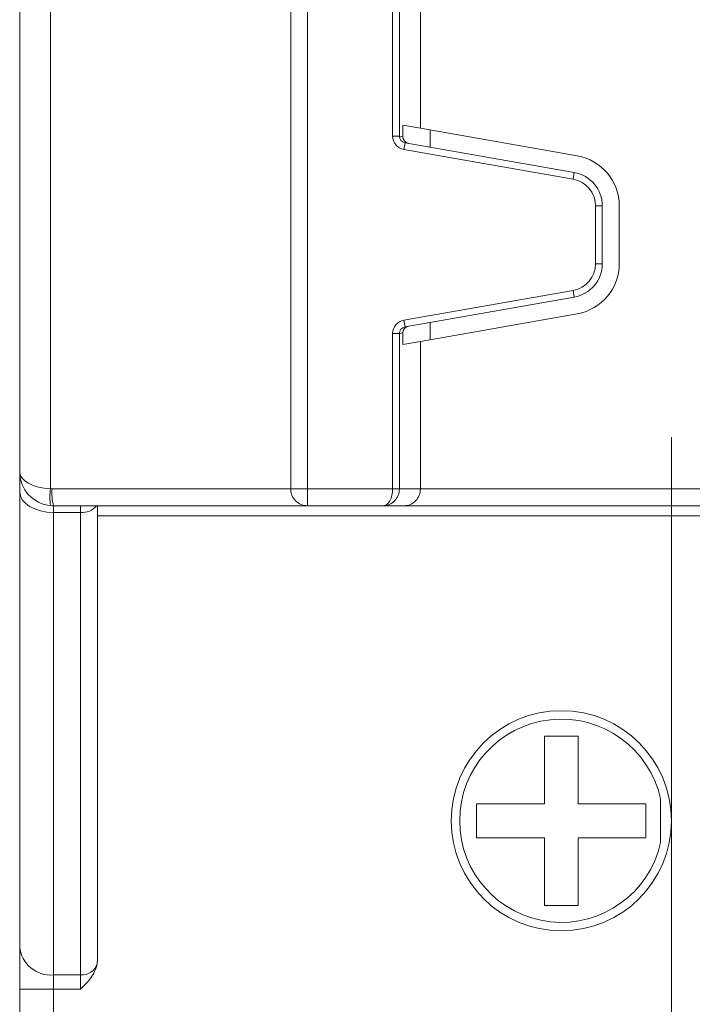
# Model space of a CAD drawing. Header units: millimetres. Extents: x -420 to 420, y -297 to 297.
# Tile 5 of 197: x -274 to -254, y -141 to -112. Entities that reach past the tile are written whole.
import ezdxf

# ---------------------------------------------------------------- set-up
doc = ezdxf.new("R2010")
doc.units = ezdxf.units.MM
doc.header["$MEASUREMENT"] = 0
doc.layers.add('layer 1', color=7, linetype='Continuous')

msp = doc.modelspace()

# ---------------------------------------------------------------- linework, layer by layer
at = {"layer": 'layer 1', "color": 7, "lineweight": 9}
for points, knots in [([(-241.6777, 1.8817), (-241.6777, 5.7656), (-244.8262, 8.9143), (-248.7102, 8.9143), (-248.7102, 8.9143), (-252.5942, 8.9143), (-255.7429, 5.7657), (-255.7429, 1.8817), (-255.7429, 1.8817), (-255.7429, -2.0023), (-252.5942, -5.1508), (-248.7102, -5.1508), (-248.7102, -5.1508), (-244.8262, -5.1511), (-241.6777, -2.0024), (-241.6777, 1.8816), (-241.6777, 118.4016), (-241.6777, -231.1523), (-241.6777, 1.8817)], [0, 0, 0, 0, 0.2, 0.2, 0.2, 0.2, 0.4, 0.4, 0.4, 0.4, 0.6, 0.6, 0.6, 0.6, 1, 1, 1, 1.0001, 1.0001, 1.0001, 1.0001]), ([(-254.9994, -135.5549), (-254.9994, -133.7518), (-256.4612, -132.2898), (-258.2645, -132.2898), (-258.2645, -132.2898), (-260.0679, -132.2898), (-261.5296, -133.7518), (-261.5296, -135.5549), (-261.5296, -135.5549), (-261.5296, -137.3583), (-260.0679, -138.8201), (-258.2645, -138.8201), (-258.2645, -138.8201), (-256.4614, -138.8201), (-254.9994, -137.3583), (-254.9994, -135.5552), (-254.9994, -81.4622), (-254.9994, -243.7409), (-254.9994, -135.5549)], [0, 0, 0, 0, 0.2, 0.2, 0.2, 0.2, 0.4, 0.4, 0.4, 0.4, 0.6, 0.6, 0.6, 0.6, 1, 1, 1, 1.0003, 1.0003, 1.0003, 1.0003]), ([(-274.3289, -125.7996), (-274.3289, -125.7996), (-274.3097, -125.9185), (-274.3097, -125.9185), (-274.3097, -125.9185), (-274.3097, -125.9185), (-274.2526, -126.0329), (-274.2526, -126.0329), (-274.2526, -126.0329), (-274.2526, -126.0329), (-274.1596, -126.1384), (-274.1596, -126.1384), (-274.1596, -126.1384), (-274.1596, -126.1384), (-274.0348, -126.2306), (-274.0348, -126.2306), (-274.0348, -126.2306), (-274.0348, -126.2306), (-273.8825, -126.3066), (-273.8825, -126.3066), (-273.8825, -126.3066), (-273.8825, -126.3066), (-273.7089, -126.3628), (-273.7089, -126.3628), (-273.7089, -126.3628), (-273.7089, -126.3628), (-273.5204, -126.3975), (-273.5204, -126.3975), (-273.5204, -126.3975), (-273.5204, -126.3975), (-273.3243, -126.4092), (-273.3243, -126.4092)], [0, 0, 0, 0, 0.1111111, 0.1111111, 0.1111111, 0.1111111, 0.2222222, 0.2222222, 0.2222222, 0.2222222, 0.3333333, 0.3333333, 0.3333333, 0.3333333, 0.4444444, 0.4444444, 0.4444444, 0.4444444, 0.5555556, 0.5555556, 0.5555556, 0.5555556, 0.6666667, 0.6666667, 0.6666667, 0.6666667, 0.7777778, 0.7777778, 0.7777778, 0.7777778, 1, 1, 1, 1]), ([(-266.2918, -125.7094), (-266.2918, -125.8428), (-266.2389, -125.9704), (-266.1447, -126.0646), (-266.1447, -126.0646), (-266.0504, -126.1588), (-265.9226, -126.2116), (-265.7894, -126.2116)], [0, 0, 0, 0, 0.3333333, 0.3333333, 0.3333333, 0.3333333, 1, 1, 1, 1]), ([(-263.5536, -126.2116), (-263.4244, -126.2116), (-263.3006, -126.1588), (-263.2095, -126.0646), (-263.2095, -126.0646), (-263.1183, -125.9704), (-263.0668, -125.8428), (-263.0668, -125.7094)], [0, 0, 0, 0, 0.3333333, 0.3333333, 0.3333333, 0.3333333, 1, 1, 1, 1]), ([(-263.5536, -126.2116), (-263.4244, -126.2116), (-263.3006, -126.1588), (-263.2095, -126.0646), (-263.2095, -126.0646), (-263.1183, -125.9704), (-263.0668, -125.8428), (-263.0668, -125.7094)], [0, 0, 0, 0, 0.3333333, 0.3333333, 0.3333333, 0.3333333, 1, 1, 1, 1]), ([(-263.5536, -126.2116), (-263.4244, -126.2116), (-263.3006, -126.1588), (-263.2095, -126.0646), (-263.2095, -126.0646), (-263.1183, -125.9704), (-263.0668, -125.8428), (-263.0668, -125.7094)], [0, 0, 0, 0, 0.3333333, 0.3333333, 0.3333333, 0.3333333, 1, 1, 1, 1]), ([(-263.5536, -126.2116), (-263.4777, -126.2116), (-263.4049, -126.1588), (-263.3514, -126.0646), (-263.3514, -126.0646), (-263.2977, -125.9704), (-263.2675, -125.8428), (-263.2675, -125.7094)], [0, 0, 0, 0, 0.3333333, 0.3333333, 0.3333333, 0.3333333, 1, 1, 1, 1]), ([(-263.5536, -126.2116), (-263.4777, -126.2116), (-263.4049, -126.1588), (-263.3514, -126.0646), (-263.3514, -126.0646), (-263.2977, -125.9704), (-263.2675, -125.8428), (-263.2675, -125.7094)], [0, 0, 0, 0, 0.3333333, 0.3333333, 0.3333333, 0.3333333, 1, 1, 1, 1]), ([(-263.5536, -126.2116), (-263.4777, -126.2116), (-263.4049, -126.1588), (-263.3514, -126.0646), (-263.3514, -126.0646), (-263.2977, -125.9704), (-263.2675, -125.8428), (-263.2675, -125.7094)], [0, 0, 0, 0, 0.3333333, 0.3333333, 0.3333333, 0.3333333, 1, 1, 1, 1]), ([(-263.5536, -126.2119), (-263.4244, -126.2119), (-263.3006, -126.1588), (-263.2095, -126.0646), (-263.2095, -126.0646), (-263.1183, -125.9704), (-263.0668, -125.8428), (-263.0668, -125.7096)], [0, 0, 0, 0, 0.3333333, 0.3333333, 0.3333333, 0.3333333, 1, 1, 1, 1]), ([(-263.5536, -126.2119), (-263.4244, -126.2119), (-263.3006, -126.1588), (-263.2095, -126.0646), (-263.2095, -126.0646), (-263.1183, -125.9704), (-263.0668, -125.8428), (-263.0668, -125.7096)], [0, 0, 0, 0, 0.3333333, 0.3333333, 0.3333333, 0.3333333, 1, 1, 1, 1]), ([(-263.5536, -126.2119), (-263.4244, -126.2119), (-263.3006, -126.1588), (-263.2095, -126.0646), (-263.2095, -126.0646), (-263.1183, -125.9704), (-263.0668, -125.8428), (-263.0668, -125.7096)], [0, 0, 0, 0, 0.3333333, 0.3333333, 0.3333333, 0.3333333, 1, 1, 1, 1]), ([(-263.5536, -126.2119), (-263.4244, -126.2119), (-263.3006, -126.1588), (-263.2095, -126.0646), (-263.2095, -126.0646), (-263.1183, -125.9704), (-263.0668, -125.8428), (-263.0668, -125.7096)], [0, 0, 0, 0, 0.3333333, 0.3333333, 0.3333333, 0.3333333, 1, 1, 1, 1]), ([(-263.5536, -126.2119), (-263.4244, -126.2119), (-263.3006, -126.1588), (-263.2095, -126.0646), (-263.2095, -126.0646), (-263.1183, -125.9705), (-263.0668, -125.8428), (-263.0668, -125.7096)], [0, 0, 0, 0, 0.3333333, 0.3333333, 0.3333333, 0.3333333, 1, 1, 1, 1]), ([(-263.5536, -126.2119), (-263.4244, -126.2119), (-263.3006, -126.1588), (-263.2095, -126.0646), (-263.2095, -126.0646), (-263.1183, -125.9705), (-263.0668, -125.8428), (-263.0668, -125.7096)], [0, 0, 0, 0, 0.3333333, 0.3333333, 0.3333333, 0.3333333, 1, 1, 1, 1]), ([(-263.5536, -126.2119), (-263.4244, -126.2119), (-263.3006, -126.1588), (-263.2095, -126.0646), (-263.2095, -126.0646), (-263.1183, -125.9705), (-263.0668, -125.8428), (-263.0668, -125.7096)], [0, 0, 0, 0, 0.3333333, 0.3333333, 0.3333333, 0.3333333, 1, 1, 1, 1]), ([(-263.5536, -126.2119), (-263.4244, -126.2119), (-263.3006, -126.1588), (-263.2095, -126.0646), (-263.2095, -126.0646), (-263.1183, -125.9705), (-263.0668, -125.8428), (-263.0668, -125.7096)], [0, 0, 0, 0, 0.3333333, 0.3333333, 0.3333333, 0.3333333, 1, 1, 1, 1]), ([(-263.5536, -126.2119), (-263.4244, -126.2119), (-263.3006, -126.1588), (-263.2095, -126.0646), (-263.2095, -126.0646), (-263.1183, -125.9705), (-263.0668, -125.8428), (-263.0668, -125.7096)], [0, 0, 0, 0, 0.3333333, 0.3333333, 0.3333333, 0.3333333, 1, 1, 1, 1]), ([(-263.5536, -126.2119), (-263.4244, -126.2119), (-263.3006, -126.1588), (-263.2095, -126.0646), (-263.2095, -126.0646), (-263.1183, -125.9705), (-263.0668, -125.8428), (-263.0668, -125.7096)], [0, 0, 0, 0, 0.3333333, 0.3333333, 0.3333333, 0.3333333, 1, 1, 1, 1]), ([(-263.5536, -126.2119), (-263.4244, -126.2119), (-263.3006, -126.1588), (-263.2095, -126.0646), (-263.2095, -126.0646), (-263.1183, -125.9705), (-263.0668, -125.8428), (-263.0668, -125.7096)], [0, 0, 0, 0, 0.3333333, 0.3333333, 0.3333333, 0.3333333, 1, 1, 1, 1]), ([(-263.5536, -126.2119), (-263.4244, -126.2119), (-263.3006, -126.1588), (-263.2095, -126.0646), (-263.2095, -126.0646), (-263.1183, -125.9705), (-263.0668, -125.8428), (-263.0668, -125.7096)], [0, 0, 0, 0, 0.3333333, 0.3333333, 0.3333333, 0.3333333, 1, 1, 1, 1]), ([(-263.5536, -126.2119), (-263.4244, -126.2119), (-263.3006, -126.1588), (-263.2095, -126.0646), (-263.2095, -126.0646), (-263.1183, -125.9705), (-263.0668, -125.8428), (-263.0668, -125.7096)], [0, 0, 0, 0, 0.3333333, 0.3333333, 0.3333333, 0.3333333, 1, 1, 1, 1]), ([(-263.5536, -126.2119), (-263.4244, -126.2119), (-263.3006, -126.1588), (-263.2095, -126.0646), (-263.2095, -126.0646), (-263.1183, -125.9705), (-263.0668, -125.8428), (-263.0668, -125.7096)], [0, 0, 0, 0, 0.3333333, 0.3333333, 0.3333333, 0.3333333, 1, 1, 1, 1]), ([(-263.5536, -126.2119), (-263.4244, -126.2119), (-263.3006, -126.1588), (-263.2095, -126.0648), (-263.2095, -126.0648), (-263.1183, -125.9705), (-263.0668, -125.8428), (-263.0668, -125.7096)], [0, 0, 0, 0, 0.3333333, 0.3333333, 0.3333333, 0.3333333, 1, 1, 1, 1]), ([(-263.5536, -126.2119), (-263.4244, -126.2119), (-263.3006, -126.1588), (-263.2095, -126.0648), (-263.2095, -126.0648), (-263.1183, -125.9705), (-263.0668, -125.8428), (-263.0668, -125.7096)], [0, 0, 0, 0, 0.3333333, 0.3333333, 0.3333333, 0.3333333, 1, 1, 1, 1]), ([(-263.5536, -126.2119), (-263.4244, -126.2119), (-263.3006, -126.1588), (-263.2095, -126.0648), (-263.2095, -126.0648), (-263.1183, -125.9705), (-263.0668, -125.8428), (-263.0668, -125.7096)], [0, 0, 0, 0, 0.3333333, 0.3333333, 0.3333333, 0.3333333, 1, 1, 1, 1]), ([(-263.5536, -126.2119), (-263.4244, -126.2119), (-263.3006, -126.1588), (-263.2095, -126.0648), (-263.2095, -126.0648), (-263.1183, -125.9705), (-263.0668, -125.8428), (-263.0668, -125.7096)], [0, 0, 0, 0, 0.3333333, 0.3333333, 0.3333333, 0.3333333, 1, 1, 1, 1]), ([(-263.5536, -126.2119), (-263.4777, -126.2119), (-263.4049, -126.1588), (-263.3514, -126.0646), (-263.3514, -126.0646), (-263.2977, -125.9704), (-263.2675, -125.8428), (-263.2675, -125.7096)], [0, 0, 0, 0, 0.3333333, 0.3333333, 0.3333333, 0.3333333, 1, 1, 1, 1]), ([(-263.5536, -126.2119), (-263.4777, -126.2119), (-263.4049, -126.1588), (-263.3514, -126.0646), (-263.3514, -126.0646), (-263.2977, -125.9704), (-263.2675, -125.8428), (-263.2675, -125.7096)], [0, 0, 0, 0, 0.3333333, 0.3333333, 0.3333333, 0.3333333, 1, 1, 1, 1]), ([(-263.5536, -126.2119), (-263.4777, -126.2119), (-263.4049, -126.1588), (-263.3514, -126.0646), (-263.3514, -126.0646), (-263.2977, -125.9704), (-263.2675, -125.8428), (-263.2675, -125.7096)], [0, 0, 0, 0, 0.3333333, 0.3333333, 0.3333333, 0.3333333, 1, 1, 1, 1]), ([(-263.5536, -126.2119), (-263.4777, -126.2119), (-263.4049, -126.1588), (-263.3514, -126.0646), (-263.3514, -126.0646), (-263.2977, -125.9704), (-263.2675, -125.8428), (-263.2675, -125.7096)], [0, 0, 0, 0, 0.3333333, 0.3333333, 0.3333333, 0.3333333, 1, 1, 1, 1]), ([(-263.5536, -126.2119), (-263.4777, -126.2119), (-263.4049, -126.1588), (-263.3514, -126.0646), (-263.3514, -126.0646), (-263.2977, -125.9705), (-263.2675, -125.8428), (-263.2675, -125.7096)], [0, 0, 0, 0, 0.3333333, 0.3333333, 0.3333333, 0.3333333, 1, 1, 1, 1]), ([(-263.5536, -126.2119), (-263.4777, -126.2119), (-263.4049, -126.1588), (-263.3514, -126.0646), (-263.3514, -126.0646), (-263.2977, -125.9705), (-263.2675, -125.8428), (-263.2675, -125.7096)], [0, 0, 0, 0, 0.3333333, 0.3333333, 0.3333333, 0.3333333, 1, 1, 1, 1]), ([(-263.5536, -126.2119), (-263.4777, -126.2119), (-263.4049, -126.1588), (-263.3514, -126.0646), (-263.3514, -126.0646), (-263.2977, -125.9705), (-263.2675, -125.8428), (-263.2675, -125.7096)], [0, 0, 0, 0, 0.3333333, 0.3333333, 0.3333333, 0.3333333, 1, 1, 1, 1]), ([(-263.5536, -126.2119), (-263.4777, -126.2119), (-263.4049, -126.1588), (-263.3514, -126.0646), (-263.3514, -126.0646), (-263.2977, -125.9705), (-263.2675, -125.8428), (-263.2675, -125.7096)], [0, 0, 0, 0, 0.3333333, 0.3333333, 0.3333333, 0.3333333, 1, 1, 1, 1]), ([(-263.5536, -126.2119), (-263.4777, -126.2119), (-263.4049, -126.1588), (-263.3514, -126.0646), (-263.3514, -126.0646), (-263.2977, -125.9705), (-263.2675, -125.8428), (-263.2675, -125.7096)], [0, 0, 0, 0, 0.3333333, 0.3333333, 0.3333333, 0.3333333, 1, 1, 1, 1]), ([(-263.5536, -126.2119), (-263.4777, -126.2119), (-263.4049, -126.1588), (-263.3514, -126.0646), (-263.3514, -126.0646), (-263.2977, -125.9705), (-263.2675, -125.8428), (-263.2675, -125.7096)], [0, 0, 0, 0, 0.3333333, 0.3333333, 0.3333333, 0.3333333, 1, 1, 1, 1]), ([(-263.5536, -126.2119), (-263.4777, -126.2119), (-263.4049, -126.1588), (-263.3514, -126.0646), (-263.3514, -126.0646), (-263.2977, -125.9705), (-263.2675, -125.8428), (-263.2675, -125.7096)], [0, 0, 0, 0, 0.3333333, 0.3333333, 0.3333333, 0.3333333, 1, 1, 1, 1]), ([(-263.5536, -126.2119), (-263.4777, -126.2119), (-263.4049, -126.1588), (-263.3514, -126.0646), (-263.3514, -126.0646), (-263.2977, -125.9705), (-263.2675, -125.8428), (-263.2675, -125.7096)], [0, 0, 0, 0, 0.3333333, 0.3333333, 0.3333333, 0.3333333, 1, 1, 1, 1]), ([(-263.5536, -126.2119), (-263.4777, -126.2119), (-263.4049, -126.1588), (-263.3514, -126.0646), (-263.3514, -126.0646), (-263.2977, -125.9705), (-263.2675, -125.8428), (-263.2675, -125.7096)], [0, 0, 0, 0, 0.3333333, 0.3333333, 0.3333333, 0.3333333, 1, 1, 1, 1]), ([(-263.5536, -126.2119), (-263.4777, -126.2119), (-263.4049, -126.1588), (-263.3514, -126.0646), (-263.3514, -126.0646), (-263.2977, -125.9705), (-263.2675, -125.8428), (-263.2675, -125.7096)], [0, 0, 0, 0, 0.3333333, 0.3333333, 0.3333333, 0.3333333, 1, 1, 1, 1]), ([(-263.5536, -126.2119), (-263.4777, -126.2119), (-263.4049, -126.1588), (-263.3514, -126.0648), (-263.3514, -126.0648), (-263.2977, -125.9705), (-263.2675, -125.8428), (-263.2675, -125.7096)], [0, 0, 0, 0, 0.3333333, 0.3333333, 0.3333333, 0.3333333, 1, 1, 1, 1]), ([(-263.5536, -126.2119), (-263.4777, -126.2119), (-263.4049, -126.1588), (-263.3514, -126.0648), (-263.3514, -126.0648), (-263.2977, -125.9705), (-263.2675, -125.8428), (-263.2675, -125.7096)], [0, 0, 0, 0, 0.3333333, 0.3333333, 0.3333333, 0.3333333, 1, 1, 1, 1]), ([(-263.5536, -126.2119), (-263.4777, -126.2119), (-263.4049, -126.1588), (-263.3514, -126.0648), (-263.3514, -126.0648), (-263.2977, -125.9705), (-263.2675, -125.8428), (-263.2675, -125.7096)], [0, 0, 0, 0, 0.3333333, 0.3333333, 0.3333333, 0.3333333, 1, 1, 1, 1]), ([(-263.5536, -126.2119), (-263.4777, -126.2119), (-263.4049, -126.1588), (-263.3514, -126.0648), (-263.3514, -126.0648), (-263.2977, -125.9705), (-263.2675, -125.8428), (-263.2675, -125.7096)], [0, 0, 0, 0, 0.3333333, 0.3333333, 0.3333333, 0.3333333, 1, 1, 1, 1]), ([(-262.9217, -126.2116), (-262.7953, -126.2116), (-262.674, -126.1588), (-262.5848, -126.0646), (-262.5848, -126.0646), (-262.4953, -125.9704), (-262.4451, -125.8428), (-262.4451, -125.7094)], [0, 0, 0, 0, 0.3333333, 0.3333333, 0.3333333, 0.3333333, 1, 1, 1, 1]), ([(-262.9217, -126.2116), (-262.7953, -126.2116), (-262.674, -126.1588), (-262.5848, -126.0646), (-262.5848, -126.0646), (-262.4953, -125.9704), (-262.4451, -125.8428), (-262.4451, -125.7094)], [0, 0, 0, 0, 0.3333333, 0.3333333, 0.3333333, 0.3333333, 1, 1, 1, 1]), ([(-262.9217, -126.2116), (-262.7953, -126.2116), (-262.674, -126.1588), (-262.5848, -126.0646), (-262.5848, -126.0646), (-262.4953, -125.9704), (-262.4451, -125.8428), (-262.4451, -125.7094)], [0, 0, 0, 0, 0.3333333, 0.3333333, 0.3333333, 0.3333333, 1, 1, 1, 1]), ([(-262.9217, -126.2119), (-262.7953, -126.2119), (-262.674, -126.1588), (-262.5848, -126.0646), (-262.5848, -126.0646), (-262.4953, -125.9704), (-262.4451, -125.8428), (-262.4451, -125.7096)], [0, 0, 0, 0, 0.3333333, 0.3333333, 0.3333333, 0.3333333, 1, 1, 1, 1]), ([(-262.9217, -126.2119), (-262.7953, -126.2119), (-262.674, -126.1588), (-262.5848, -126.0646), (-262.5848, -126.0646), (-262.4953, -125.9704), (-262.4451, -125.8428), (-262.4451, -125.7096)], [0, 0, 0, 0, 0.3333333, 0.3333333, 0.3333333, 0.3333333, 1, 1, 1, 1]), ([(-262.9217, -126.2119), (-262.7953, -126.2119), (-262.674, -126.1588), (-262.5848, -126.0646), (-262.5848, -126.0646), (-262.4953, -125.9704), (-262.4451, -125.8428), (-262.4451, -125.7096)], [0, 0, 0, 0, 0.3333333, 0.3333333, 0.3333333, 0.3333333, 1, 1, 1, 1]), ([(-262.9217, -126.2119), (-262.7953, -126.2119), (-262.674, -126.1588), (-262.5848, -126.0646), (-262.5848, -126.0646), (-262.4953, -125.9704), (-262.4451, -125.8428), (-262.4451, -125.7096)], [0, 0, 0, 0, 0.3333333, 0.3333333, 0.3333333, 0.3333333, 1, 1, 1, 1]), ([(-262.9217, -126.2119), (-262.7953, -126.2119), (-262.674, -126.1588), (-262.5848, -126.0646), (-262.5848, -126.0646), (-262.4953, -125.9705), (-262.4451, -125.8428), (-262.4451, -125.7096)], [0, 0, 0, 0, 0.3333333, 0.3333333, 0.3333333, 0.3333333, 1, 1, 1, 1]), ([(-262.9217, -126.2119), (-262.7953, -126.2119), (-262.674, -126.1588), (-262.5848, -126.0646), (-262.5848, -126.0646), (-262.4953, -125.9705), (-262.4451, -125.8428), (-262.4451, -125.7096)], [0, 0, 0, 0, 0.3333333, 0.3333333, 0.3333333, 0.3333333, 1, 1, 1, 1]), ([(-262.9217, -126.2119), (-262.7953, -126.2119), (-262.674, -126.1588), (-262.5848, -126.0646), (-262.5848, -126.0646), (-262.4953, -125.9705), (-262.4451, -125.8428), (-262.4451, -125.7096)], [0, 0, 0, 0, 0.3333333, 0.3333333, 0.3333333, 0.3333333, 1, 1, 1, 1]), ([(-262.9217, -126.2119), (-262.7953, -126.2119), (-262.674, -126.1588), (-262.5848, -126.0646), (-262.5848, -126.0646), (-262.4953, -125.9705), (-262.4451, -125.8428), (-262.4451, -125.7096)], [0, 0, 0, 0, 0.3333333, 0.3333333, 0.3333333, 0.3333333, 1, 1, 1, 1]), ([(-262.9217, -126.2119), (-262.7953, -126.2119), (-262.674, -126.1588), (-262.5848, -126.0646), (-262.5848, -126.0646), (-262.4953, -125.9705), (-262.4451, -125.8428), (-262.4451, -125.7096)], [0, 0, 0, 0, 0.3333333, 0.3333333, 0.3333333, 0.3333333, 1, 1, 1, 1]), ([(-262.9217, -126.2119), (-262.7953, -126.2119), (-262.674, -126.1588), (-262.5848, -126.0646), (-262.5848, -126.0646), (-262.4953, -125.9705), (-262.4451, -125.8428), (-262.4451, -125.7096)], [0, 0, 0, 0, 0.3333333, 0.3333333, 0.3333333, 0.3333333, 1, 1, 1, 1]), ([(-262.9217, -126.2119), (-262.7953, -126.2119), (-262.674, -126.1588), (-262.5848, -126.0646), (-262.5848, -126.0646), (-262.4953, -125.9705), (-262.4451, -125.8428), (-262.4451, -125.7096)], [0, 0, 0, 0, 0.3333333, 0.3333333, 0.3333333, 0.3333333, 1, 1, 1, 1]), ([(-262.9217, -126.2119), (-262.7953, -126.2119), (-262.674, -126.1588), (-262.5848, -126.0646), (-262.5848, -126.0646), (-262.4953, -125.9705), (-262.4451, -125.8428), (-262.4451, -125.7096)], [0, 0, 0, 0, 0.3333333, 0.3333333, 0.3333333, 0.3333333, 1, 1, 1, 1]), ([(-262.9217, -126.2119), (-262.7953, -126.2119), (-262.674, -126.1588), (-262.5848, -126.0646), (-262.5848, -126.0646), (-262.4953, -125.9705), (-262.4451, -125.8428), (-262.4451, -125.7096)], [0, 0, 0, 0, 0.3333333, 0.3333333, 0.3333333, 0.3333333, 1, 1, 1, 1]), ([(-262.9217, -126.2119), (-262.7953, -126.2119), (-262.674, -126.1588), (-262.5848, -126.0646), (-262.5848, -126.0646), (-262.4953, -125.9705), (-262.4451, -125.8428), (-262.4451, -125.7096)], [0, 0, 0, 0, 0.3333333, 0.3333333, 0.3333333, 0.3333333, 1, 1, 1, 1]), ([(-262.9217, -126.2119), (-262.7953, -126.2119), (-262.674, -126.1588), (-262.5848, -126.0648), (-262.5848, -126.0648), (-262.4953, -125.9705), (-262.4451, -125.8428), (-262.4451, -125.7096)], [0, 0, 0, 0, 0.3333333, 0.3333333, 0.3333333, 0.3333333, 1, 1, 1, 1]), ([(-262.9217, -126.2119), (-262.7953, -126.2119), (-262.674, -126.1588), (-262.5848, -126.0648), (-262.5848, -126.0648), (-262.4953, -125.9705), (-262.4451, -125.8428), (-262.4451, -125.7096)], [0, 0, 0, 0, 0.3333333, 0.3333333, 0.3333333, 0.3333333, 1, 1, 1, 1]), ([(-262.9217, -126.2119), (-262.7953, -126.2119), (-262.674, -126.1588), (-262.5848, -126.0648), (-262.5848, -126.0648), (-262.4953, -125.9705), (-262.4451, -125.8428), (-262.4451, -125.7096)], [0, 0, 0, 0, 0.3333333, 0.3333333, 0.3333333, 0.3333333, 1, 1, 1, 1]), ([(-262.9217, -126.2119), (-262.7953, -126.2119), (-262.674, -126.1588), (-262.5848, -126.0648), (-262.5848, -126.0648), (-262.4953, -125.9705), (-262.4451, -125.8428), (-262.4451, -125.7096)], [0, 0, 0, 0, 0.3333333, 0.3333333, 0.3333333, 0.3333333, 1, 1, 1, 1]), ([(-255.3209, -134.9078), (-255.6515, -133.4052), (-257.0606, -132.3925), (-258.59, -132.5586), (-258.59, -132.5586), (-260.1198, -132.7248), (-261.2785, -134.0165), (-261.2785, -135.5549), (-261.2785, -135.5549), (-261.2785, -137.0937), (-260.1198, -138.3852), (-258.59, -138.5514), (-258.59, -138.5514), (-257.0606, -138.7177), (-255.6515, -137.7049), (-255.3209, -136.2024)], [0, 0, 0, 0, 0.2, 0.2, 0.2, 0.2, 0.4, 0.4, 0.4, 0.4, 0.6, 0.6, 0.6, 0.6, 1, 1, 1, 1]), ([(-272.027, -139.7872), (-272.0488, -139.8698), (-272.0707, -139.9522), (-272.1053, -140.0291), (-272.1053, -140.0291), (-272.1636, -140.1593), (-272.258, -140.2733), (-272.3562, -140.3789), (-272.3562, -140.3789), (-272.4091, -140.4357), (-272.4629, -140.4902), (-272.5173, -140.5446), (-272.5173, -140.5446), (-272.5185, -140.5459), (-272.5195, -140.5468), (-272.5206, -140.5479)], [0, 0, 0, 0, 0.2, 0.2, 0.2, 0.2, 0.4, 0.4, 0.4, 0.4, 0.6, 0.6, 0.6, 0.6, 1, 1, 1, 1])]:
    msp.add_open_spline(points, degree=3, knots=knots, dxfattribs=at)
for points in [[(-273.412, 40.0565), (-273.412, 40.0565), (-273.412, -125.7075), (-273.412, -125.7075)], [(-266.2918, -125.7094), (-266.2918, -125.7094), (-266.2918, 40.0585), (-266.2918, 40.0585)], [(-265.7894, 40.0585), (-265.7894, 40.0585), (-265.7894, -125.7094), (-265.7894, -125.7094)], [(-274.3289, -125.207), (-274.3289, -125.207), (-274.3289, 39.5563), (-274.3289, 39.5563)], [(-263.2675, -115.2448), (-263.2675, -115.2448), (-263.2675, -90.9287), (-263.2675, -90.9287)], [(-263.0668, -91.1516), (-263.0668, -91.1516), (-263.0668, -115.2448), (-263.0668, -115.2448)], [(-262.4451, -111.1418), (-262.4451, -111.1418), (-262.4451, -115.013), (-262.4451, -115.013)], [(-262.4451, -115.013), (-262.4451, -115.013), (-262.9664, -114.9212), (-262.9664, -114.9212)], [(-262.9664, -114.9212), (-262.9664, -114.9212), (-262.9664, -115.2626), (-262.9664, -115.2626)], [(-257.792, -115.8336), (-257.792, -115.8336), (-262.4451, -115.013), (-262.4451, -115.013)], [(-263.2675, -115.2448), (-263.2675, -115.44), (-263.1273, -115.607), (-262.935, -115.6407)], [(-263.2675, -115.2448), (-263.2675, -115.2448), (-263.2675, -115.2448), (-263.2675, -115.2448)], [(-263.2675, -115.2448), (-263.2675, -115.44), (-263.1273, -115.607), (-262.935, -115.6407)], [(-263.2675, -115.2448), (-263.2675, -115.44), (-263.1273, -115.607), (-262.935, -115.6407)], [(-263.2675, -115.2448), (-263.2675, -115.44), (-263.1273, -115.607), (-262.935, -115.641)], [(-263.2675, -115.2448), (-263.2675, -115.44), (-263.1273, -115.607), (-262.935, -115.641)], [(-263.2675, -115.2448), (-263.2675, -115.44), (-263.1273, -115.607), (-262.935, -115.641)], [(-263.2675, -115.2448), (-263.2675, -115.44), (-263.1273, -115.607), (-262.935, -115.641)], [(-263.2675, -115.2448), (-263.2675, -115.44), (-263.1273, -115.607), (-262.935, -115.641)], [(-263.2675, -115.2448), (-263.2675, -115.44), (-263.1273, -115.607), (-262.935, -115.641)], [(-263.2675, -115.2448), (-263.2675, -115.44), (-263.1273, -115.607), (-262.935, -115.641)], [(-263.2675, -115.2448), (-263.2675, -115.44), (-263.1273, -115.607), (-262.935, -115.641)], [(-263.2675, -115.2448), (-263.2675, -115.44), (-263.1273, -115.607), (-262.935, -115.641)], [(-263.2675, -115.2448), (-263.2675, -115.44), (-263.1273, -115.607), (-262.935, -115.641)], [(-263.2675, -115.2448), (-263.2675, -115.44), (-263.1273, -115.607), (-262.935, -115.641)], [(-263.2675, -115.2448), (-263.2675, -115.44), (-263.1273, -115.607), (-262.935, -115.641)], [(-263.2675, -115.2448), (-263.2675, -115.44), (-263.1273, -115.607), (-262.935, -115.641)], [(-263.2675, -115.2448), (-263.2675, -115.44), (-263.1273, -115.607), (-262.935, -115.641)], [(-263.2675, -115.2448), (-263.2675, -115.44), (-263.1273, -115.607), (-262.935, -115.641)], [(-263.2675, -115.2448), (-263.2675, -115.44), (-263.1273, -115.607), (-262.935, -115.641)], [(-263.2675, -115.2448), (-263.2675, -115.44), (-263.1273, -115.607), (-262.935, -115.641)], [(-263.2675, -115.2448), (-263.2675, -115.44), (-263.1273, -115.607), (-262.935, -115.641)], [(-263.0668, -115.2448), (-263.0668, -115.2448), (-263.2675, -115.2448), (-263.2675, -115.2448)], [(-263.0668, -115.2448), (-263.0668, -115.3423), (-262.9965, -115.4259), (-262.9, -115.443)], [(-263.0668, -115.2448), (-263.0668, -115.2448), (-263.0668, -115.2448), (-263.0668, -115.2448)], [(-263.0668, -115.2448), (-263.0668, -115.3423), (-262.9965, -115.4259), (-262.9, -115.443)], [(-263.0668, -115.2448), (-263.0668, -115.3423), (-262.9965, -115.4259), (-262.9, -115.443)], [(-263.0668, -115.2448), (-263.0668, -115.3423), (-262.9965, -115.4259), (-262.9, -115.443)], [(-263.0668, -115.2448), (-263.0668, -115.3423), (-262.9965, -115.4259), (-262.9, -115.443)], [(-263.0668, -115.2448), (-263.0668, -115.3423), (-262.9965, -115.4259), (-262.9, -115.443)], [(-263.0668, -115.2448), (-263.0668, -115.3423), (-262.9965, -115.4259), (-262.9, -115.443)], [(-263.0668, -115.2448), (-263.0668, -115.3423), (-262.9965, -115.4259), (-262.9, -115.443)], [(-263.0668, -115.2448), (-263.0668, -115.3423), (-262.9965, -115.4259), (-262.9, -115.443)], [(-263.0668, -115.2448), (-263.0668, -115.3423), (-262.9965, -115.4259), (-262.9, -115.443)], [(-263.0668, -115.2448), (-263.0668, -115.3423), (-262.9965, -115.4259), (-262.9, -115.443)], [(-263.0668, -115.2448), (-263.0668, -115.3425), (-262.9965, -115.4259), (-262.9, -115.443)], [(-263.0668, -115.2448), (-263.0668, -115.3425), (-262.9965, -115.4259), (-262.9, -115.443)], [(-263.0668, -115.2448), (-263.0668, -115.3425), (-262.9965, -115.4259), (-262.9, -115.443)], [(-263.0668, -115.2448), (-263.0668, -115.3425), (-262.9965, -115.4259), (-262.9, -115.443)], [(-263.0668, -115.2448), (-263.0668, -115.3425), (-262.9965, -115.4259), (-262.9, -115.443)], [(-263.0668, -115.2448), (-263.0668, -115.3425), (-262.9965, -115.4259), (-262.9, -115.443)], [(-263.0668, -115.2448), (-263.0668, -115.3425), (-262.9965, -115.4259), (-262.9, -115.443)], [(-263.0668, -115.2448), (-263.0668, -115.3425), (-262.9965, -115.4259), (-262.9, -115.443)], [(-263.0668, -115.2448), (-263.0668, -115.3425), (-262.9965, -115.4259), (-262.9, -115.443)], [(-263.0668, -115.2448), (-263.0668, -115.3425), (-262.9965, -115.4259), (-262.9, -115.443)], [(-263.0668, -115.2448), (-263.0668, -115.2448), (-262.9664, -115.2626), (-262.9664, -115.2626)], [(-262.9664, -115.2626), (-262.9664, -115.3602), (-262.8962, -115.4436), (-262.7999, -115.4604)], [(-262.9664, -115.2626), (-262.9664, -115.2626), (-262.9664, -115.2626), (-262.9664, -115.2626)], [(-262.9664, -115.2626), (-262.9664, -115.3602), (-262.8962, -115.4436), (-262.7999, -115.4604)], [(-262.9664, -115.2626), (-262.9664, -115.3602), (-262.8962, -115.4436), (-262.7999, -115.4604)], [(-262.9664, -115.2626), (-262.9664, -115.3602), (-262.8962, -115.4436), (-262.7999, -115.4604)], [(-262.9664, -115.2626), (-262.9664, -115.3602), (-262.8962, -115.4436), (-262.7999, -115.4607)], [(-262.9664, -115.2626), (-262.9664, -115.3602), (-262.8962, -115.4436), (-262.7999, -115.4607)], [(-262.9664, -115.2626), (-262.9664, -115.3602), (-262.8962, -115.4436), (-262.7999, -115.4607)], [(-262.9664, -115.2626), (-262.9664, -115.3602), (-262.8962, -115.4436), (-262.7999, -115.4607)], [(-262.9664, -115.2626), (-262.9664, -115.3602), (-262.8962, -115.4436), (-262.7999, -115.4607)], [(-262.9664, -115.2626), (-262.9664, -115.3602), (-262.8962, -115.4436), (-262.7999, -115.4607)], [(-262.9664, -115.2626), (-262.9664, -115.3602), (-262.8962, -115.4436), (-262.7999, -115.4607)], [(-262.9664, -115.2626), (-262.9664, -115.3602), (-262.8962, -115.4436), (-262.7999, -115.4607)], [(-262.9664, -115.2626), (-262.9664, -115.3602), (-262.8962, -115.4436), (-262.7999, -115.4607)], [(-262.9664, -115.2626), (-262.9664, -115.3602), (-262.8962, -115.4436), (-262.7999, -115.4607)], [(-262.9664, -115.2626), (-262.9664, -115.3602), (-262.8962, -115.4436), (-262.7999, -115.4607)], [(-262.9664, -115.2626), (-262.9664, -115.3602), (-262.8962, -115.4436), (-262.7999, -115.4607)], [(-262.9664, -115.2626), (-262.9664, -115.3602), (-262.8962, -115.4436), (-262.7999, -115.4607)], [(-262.9664, -115.2626), (-262.9664, -115.3602), (-262.8962, -115.4436), (-262.7999, -115.4607)], [(-262.9664, -115.2626), (-262.9664, -115.3602), (-262.8962, -115.4436), (-262.7999, -115.4607)], [(-262.9664, -115.2626), (-262.9664, -115.3602), (-262.8962, -115.4436), (-262.7999, -115.4607)], [(-262.9664, -115.2626), (-262.9664, -115.3602), (-262.8962, -115.4436), (-262.7999, -115.4607)], [(-262.1526, -115.0647), (-262.1526, -115.0647), (-262.1526, -115.5748), (-262.1526, -115.5748)], [(-262.9, -115.443), (-262.9, -115.443), (-262.935, -115.6407), (-262.935, -115.6407)], [(-262.935, -115.6407), (-262.935, -115.6407), (-262.935, -115.641), (-262.935, -115.641)], [(-257.9142, -116.5262), (-257.9142, -116.5262), (-262.935, -115.6407), (-262.935, -115.6407)], [(-262.9, -115.443), (-262.9, -115.443), (-257.8792, -116.3284), (-257.8792, -116.3284)], [(-262.9, -115.443), (-262.9, -115.443), (-262.9, -115.443), (-262.9, -115.443)], [(-262.7999, -115.4604), (-262.7999, -115.4604), (-262.7999, -115.4607), (-262.7999, -115.4607)], [(-256.5466, -117.3177), (-256.5466, -116.5863), (-257.0717, -115.9606), (-257.792, -115.8336)], [(-257.9142, -116.5262), (-257.9142, -116.5262), (-257.8792, -116.3284), (-257.8792, -116.3284)], [(-257.0489, -117.3177), (-257.0489, -116.8301), (-257.3989, -116.4129), (-257.8792, -116.3284)], [(-257.2499, -117.3177), (-257.2499, -116.9276), (-257.5299, -116.5939), (-257.9142, -116.5262)], [(-257.2499, -119.0314), (-257.2499, -119.0314), (-257.2499, -117.3177), (-257.2499, -117.3177)], [(-257.2499, -117.3177), (-257.2499, -117.3177), (-257.0489, -117.3177), (-257.0489, -117.3177)], [(-257.0489, -117.3177), (-257.0489, -117.3177), (-257.0489, -119.0314), (-257.0489, -119.0314)], [(-256.5466, -119.0314), (-256.5466, -119.0314), (-256.5466, -117.3177), (-256.5466, -117.3177)], [(-257.9142, -119.8228), (-257.5299, -119.7552), (-257.2499, -119.4214), (-257.2499, -119.0314)], [(-257.8792, -120.0208), (-257.3989, -119.9362), (-257.0489, -119.5191), (-257.0489, -119.0314)], [(-257.792, -120.5155), (-257.0717, -120.3885), (-256.5466, -119.7628), (-256.5466, -119.0314)], [(-257.2499, -119.0314), (-257.2499, -119.0314), (-257.0489, -119.0314), (-257.0489, -119.0314)], [(-262.935, -120.7082), (-262.935, -120.7082), (-257.9142, -119.8228), (-257.9142, -119.8228)], [(-257.8792, -120.0208), (-257.8792, -120.0208), (-262.9, -120.9061), (-262.9, -120.9061)], [(-257.9142, -119.8228), (-257.9142, -119.8228), (-257.8792, -120.0208), (-257.8792, -120.0208)], [(-262.4451, -121.3361), (-262.4451, -121.3361), (-257.792, -120.5155), (-257.792, -120.5155)], [(-262.935, -120.7082), (-263.1273, -120.7421), (-263.2675, -120.9091), (-263.2675, -121.1042)], [(-262.935, -120.7082), (-263.1273, -120.7421), (-263.2675, -120.9091), (-263.2675, -121.1042)], [(-262.935, -120.7082), (-263.1273, -120.7421), (-263.2675, -120.9091), (-263.2675, -121.1042)], [(-262.935, -120.7083), (-263.1273, -120.7421), (-263.2675, -120.9091), (-263.2675, -121.1042)], [(-262.935, -120.7083), (-263.1273, -120.7421), (-263.2675, -120.9091), (-263.2675, -121.1042)], [(-262.935, -120.7083), (-263.1273, -120.7421), (-263.2675, -120.9091), (-263.2675, -121.1042)], [(-262.935, -120.7083), (-263.1273, -120.7421), (-263.2675, -120.9091), (-263.2675, -121.1042)], [(-262.935, -120.7083), (-263.1273, -120.7421), (-263.2675, -120.9091), (-263.2675, -121.1042)], [(-262.935, -120.7083), (-263.1273, -120.7421), (-263.2675, -120.9091), (-263.2675, -121.1042)], [(-262.935, -120.7083), (-263.1273, -120.7421), (-263.2675, -120.9091), (-263.2675, -121.1042)], [(-262.935, -120.7083), (-263.1273, -120.7421), (-263.2675, -120.9091), (-263.2675, -121.1042)], [(-262.935, -120.7083), (-263.1273, -120.7421), (-263.2675, -120.9091), (-263.2675, -121.1042)], [(-262.935, -120.7083), (-263.1273, -120.7421), (-263.2675, -120.9091), (-263.2675, -121.1042)], [(-262.935, -120.7083), (-263.1273, -120.7421), (-263.2675, -120.9091), (-263.2675, -121.1042)], [(-262.935, -120.7083), (-263.1273, -120.7423), (-263.2675, -120.9091), (-263.2675, -121.1042)], [(-262.935, -120.7083), (-263.1273, -120.7423), (-263.2675, -120.9091), (-263.2675, -121.1042)], [(-262.935, -120.7083), (-263.1273, -120.7423), (-263.2675, -120.9091), (-263.2675, -121.1042)], [(-262.935, -120.7083), (-263.1273, -120.7423), (-263.2675, -120.9093), (-263.2675, -121.1042)], [(-262.935, -120.7083), (-263.1273, -120.7423), (-263.2675, -120.9093), (-263.2675, -121.1042)], [(-262.935, -120.7083), (-263.1273, -120.7423), (-263.2675, -120.9093), (-263.2675, -121.1042)], [(-262.935, -120.7083), (-263.1273, -120.7423), (-263.2675, -120.9093), (-263.2675, -121.1042)], [(-262.7999, -120.8884), (-262.8962, -120.9055), (-262.9664, -120.9888), (-262.9664, -121.0865)], [(-262.7999, -120.8884), (-262.8962, -120.9055), (-262.9664, -120.9888), (-262.9664, -121.0865)], [(-262.7999, -120.8886), (-262.8962, -120.9055), (-262.9664, -120.9888), (-262.9664, -121.0865)], [(-262.7999, -120.8886), (-262.8962, -120.9055), (-262.9664, -120.9888), (-262.9664, -121.0865)], [(-262.7999, -120.8886), (-262.8962, -120.9055), (-262.9664, -120.9888), (-262.9664, -121.0865)], [(-262.7999, -120.8886), (-262.8962, -120.9055), (-262.9664, -120.9888), (-262.9664, -121.0865)], [(-262.7999, -120.8886), (-262.8962, -120.9055), (-262.9664, -120.9888), (-262.9664, -121.0865)], [(-262.7999, -120.8886), (-262.8962, -120.9055), (-262.9664, -120.9888), (-262.9664, -121.0865)], [(-262.7999, -120.8886), (-262.8962, -120.9055), (-262.9664, -120.9888), (-262.9664, -121.0865)], [(-262.7999, -120.8886), (-262.8962, -120.9055), (-262.9664, -120.9891), (-262.9664, -121.0865)], [(-262.7999, -120.8886), (-262.8962, -120.9055), (-262.9664, -120.9891), (-262.9664, -121.0865)], [(-262.7999, -120.8886), (-262.8962, -120.9055), (-262.9664, -120.9891), (-262.9664, -121.0865)], [(-262.7999, -120.8886), (-262.8962, -120.9055), (-262.9664, -120.9891), (-262.9664, -121.0865)], [(-262.7999, -120.8886), (-262.8962, -120.9055), (-262.9664, -120.9891), (-262.9664, -121.0865)], [(-262.7999, -120.8886), (-262.8962, -120.9055), (-262.9664, -120.9891), (-262.9664, -121.0865)], [(-262.7999, -120.8886), (-262.8962, -120.9055), (-262.9664, -120.9891), (-262.9664, -121.0865)], [(-262.7999, -120.8886), (-262.8962, -120.9055), (-262.9664, -120.9891), (-262.9664, -121.0865)], [(-262.7999, -120.8886), (-262.8962, -120.9055), (-262.9664, -120.9891), (-262.9664, -121.0865)], [(-262.7999, -120.8886), (-262.8962, -120.9055), (-262.9664, -120.9891), (-262.9664, -121.0865)], [(-262.7999, -120.8886), (-262.8962, -120.9055), (-262.9664, -120.9891), (-262.9664, -121.0865)], [(-262.7999, -120.8886), (-262.8962, -120.9055), (-262.9664, -120.9891), (-262.9664, -121.0865)], [(-262.935, -120.7082), (-262.935, -120.7082), (-262.935, -120.7083), (-262.935, -120.7083)], [(-262.935, -120.7082), (-262.935, -120.7082), (-262.9, -120.9061), (-262.9, -120.9061)], [(-262.7999, -120.8884), (-262.7999, -120.8884), (-262.7999, -120.8886), (-262.7999, -120.8886)], [(-262.1526, -120.7743), (-262.1526, -120.7743), (-262.1526, -121.2844), (-262.1526, -121.2844)], [(-263.2675, -121.1042), (-263.2675, -121.1042), (-263.2675, -121.1042), (-263.2675, -121.1042)], [(-263.2675, -125.7094), (-263.2675, -125.7094), (-263.2675, -121.1042), (-263.2675, -121.1042)], [(-263.2675, -121.1042), (-263.2675, -121.1042), (-263.0668, -121.1042), (-263.0668, -121.1042)], [(-262.9, -120.9061), (-262.9965, -120.9232), (-263.0668, -121.0068), (-263.0668, -121.1042)], [(-262.9, -120.9061), (-262.9965, -120.9232), (-263.0668, -121.0068), (-263.0668, -121.1042)], [(-262.9, -120.9061), (-262.9965, -120.9232), (-263.0668, -121.0068), (-263.0668, -121.1042)], [(-262.9, -120.9061), (-262.9965, -120.9232), (-263.0668, -121.0068), (-263.0668, -121.1042)], [(-262.9, -120.9061), (-262.9965, -120.9232), (-263.0668, -121.0068), (-263.0668, -121.1042)], [(-262.9, -120.9061), (-262.9965, -120.9232), (-263.0668, -121.0068), (-263.0668, -121.1042)], [(-262.9, -120.9061), (-262.9965, -120.9232), (-263.0668, -121.0068), (-263.0668, -121.1042)], [(-262.9, -120.9061), (-262.9965, -120.9232), (-263.0668, -121.0068), (-263.0668, -121.1042)], [(-262.9, -120.9061), (-262.9965, -120.9232), (-263.0668, -121.0068), (-263.0668, -121.1042)], [(-262.9, -120.9061), (-262.9965, -120.9232), (-263.0668, -121.0068), (-263.0668, -121.1042)], [(-262.9, -120.9061), (-262.9965, -120.9232), (-263.0668, -121.0068), (-263.0668, -121.1042)], [(-262.9, -120.9061), (-262.9965, -120.9232), (-263.0668, -121.0068), (-263.0668, -121.1042)], [(-262.9, -120.9061), (-262.9965, -120.9232), (-263.0668, -121.0068), (-263.0668, -121.1042)], [(-262.9, -120.9061), (-262.9965, -120.9232), (-263.0668, -121.0068), (-263.0668, -121.1042)], [(-262.9, -120.9063), (-262.9965, -120.9232), (-263.0668, -121.0068), (-263.0668, -121.1042)], [(-262.9, -120.9063), (-262.9965, -120.9232), (-263.0668, -121.0068), (-263.0668, -121.1042)], [(-262.9, -120.9063), (-262.9965, -120.9232), (-263.0668, -121.0068), (-263.0668, -121.1042)], [(-262.9, -120.9063), (-262.9965, -120.9232), (-263.0668, -121.0068), (-263.0668, -121.1042)], [(-262.9, -120.9063), (-262.9965, -120.9232), (-263.0668, -121.0068), (-263.0668, -121.1042)], [(-262.9, -120.9063), (-262.9965, -120.9232), (-263.0668, -121.0068), (-263.0668, -121.1042)], [(-262.9, -120.9063), (-262.9965, -120.9232), (-263.0668, -121.0068), (-263.0668, -121.1042)], [(-262.9664, -121.0865), (-262.9664, -121.0865), (-263.0668, -121.1042), (-263.0668, -121.1042)], [(-263.0668, -121.1042), (-263.0668, -121.1042), (-263.0668, -121.1042), (-263.0668, -121.1042)], [(-263.0668, -121.1042), (-263.0668, -121.1042), (-263.0668, -125.7094), (-263.0668, -125.7094)], [(-262.9664, -121.0865), (-262.9664, -121.0865), (-262.9664, -121.428), (-262.9664, -121.428)], [(-262.9664, -121.0865), (-262.9664, -121.0865), (-262.9664, -121.0865), (-262.9664, -121.0865)], [(-262.9, -120.9061), (-262.9, -120.9061), (-262.9, -120.9063), (-262.9, -120.9063)], [(-262.9664, -121.428), (-262.9664, -121.428), (-262.4451, -121.3361), (-262.4451, -121.3361)], [(-262.4451, -121.3361), (-262.4451, -121.3361), (-262.4451, -125.7094), (-262.4451, -125.7094)], [(-274.3289, -125.207), (-274.3289, -125.4676), (-273.9309, -125.6848), (-273.412, -125.7075)], [(-274.3289, -125.207), (-274.3289, -125.207), (-274.3289, -125.2072), (-274.3289, -125.2072)], [(-274.3289, -125.207), (-274.3289, -125.4676), (-273.9309, -125.6848), (-273.412, -125.7075)], [(-274.3289, -125.207), (-274.3289, -125.4676), (-273.9309, -125.6848), (-273.412, -125.7075)], [(-274.3289, -125.207), (-274.3289, -125.7281), (-273.9309, -126.1625), (-273.412, -126.2079)], [(-274.3289, -125.7996), (-274.3289, -125.7996), (-274.3289, -125.207), (-274.3289, -125.207)], [(-274.3289, -125.2072), (-274.3289, -125.4676), (-273.9309, -125.6848), (-273.412, -125.7075)], [(-274.3289, -125.2072), (-274.3289, -125.4676), (-273.9309, -125.6848), (-273.412, -125.7075)], [(-274.3289, -125.2072), (-274.3289, -125.4676), (-273.9309, -125.6848), (-273.412, -125.7075)], [(-274.3289, -125.2072), (-274.3289, -125.4676), (-273.9309, -125.6848), (-273.412, -125.7075)], [(-274.3289, -125.2072), (-274.3289, -125.4676), (-273.9309, -125.6848), (-273.412, -125.7075)], [(-274.3289, -125.2072), (-274.3289, -125.4676), (-273.9309, -125.6848), (-273.412, -125.7075)], [(-274.3289, -125.2072), (-274.3289, -125.4676), (-273.9309, -125.6848), (-273.412, -125.7075)], [(-274.3289, -125.2072), (-274.3289, -125.4676), (-273.9309, -125.6848), (-273.412, -125.7075)], [(-274.3289, -125.2072), (-274.3289, -125.4676), (-273.9309, -125.6848), (-273.412, -125.7075)], [(-274.3289, -125.2072), (-274.3289, -125.4676), (-273.9309, -125.6848), (-273.412, -125.7075)], [(-274.3289, -125.2072), (-274.3289, -125.4676), (-273.9309, -125.6848), (-273.412, -125.7075)], [(-274.3289, -125.2072), (-274.3289, -125.4676), (-273.9309, -125.6848), (-273.412, -125.7075)], [(-274.3289, -125.2072), (-274.3289, -125.4676), (-273.9309, -125.6848), (-273.412, -125.7075)], [(-274.3289, -125.2072), (-274.3289, -125.4676), (-273.9309, -125.6848), (-273.412, -125.7075)], [(-274.3289, -125.2072), (-274.3289, -125.4676), (-273.9309, -125.6848), (-273.412, -125.7075)], [(-274.3289, -125.2072), (-274.3289, -125.4676), (-273.9309, -125.6848), (-273.412, -125.7075)], [(-274.3289, -125.2072), (-274.3289, -125.4676), (-273.9309, -125.6848), (-273.412, -125.7075)], [(-274.3289, -125.2072), (-274.3289, -125.4676), (-273.9309, -125.6848), (-273.412, -125.7075)], [(-274.3289, -139.2903), (-274.3289, -139.2903), (-274.3289, -125.7996), (-274.3289, -125.7996)], [(-273.412, -125.7075), (-273.4405, -125.8732), (-273.4405, -126.0423), (-273.412, -126.2079)], [(-273.412, -125.7075), (-273.3972, -125.7087), (-273.3828, -125.7094), (-273.3681, -125.7094)], [(-273.412, -125.7075), (-273.412, -125.7075), (-273.412, -125.7075), (-273.412, -125.7075)], [(-273.3681, -125.7094), (-273.3824, -125.8781), (-273.3675, -126.0482), (-273.3243, -126.2116)], [(-273.3681, -125.7094), (-273.3681, -125.7094), (-266.2918, -125.7094), (-266.2918, -125.7094)], [(-265.7894, -125.7094), (-265.7894, -125.7094), (-266.2918, -125.7094), (-266.2918, -125.7094)], [(-265.7894, -125.7094), (-265.7894, -125.7094), (-263.2675, -125.7094), (-263.2675, -125.7094)], [(-265.7894, -125.7094), (-265.7894, -125.7094), (-265.7894, -126.2116), (-265.7894, -126.2116)], [(-263.2675, -125.7094), (-263.2675, -125.7094), (-263.0668, -125.7094), (-263.0668, -125.7094)], [(-263.2675, -125.7094), (-263.2675, -125.7094), (-263.2675, -125.7096), (-263.2675, -125.7096)], [(-263.0668, -125.7094), (-263.0668, -125.7094), (-263.0668, -125.7096), (-263.0668, -125.7096)], [(-263.0668, -125.7094), (-263.0668, -125.7094), (-262.4451, -125.7094), (-262.4451, -125.7094)], [(-262.4451, -125.7094), (-262.4451, -125.7094), (-262.4451, -125.7096), (-262.4451, -125.7096)], [(-262.4451, -125.7094), (-262.4451, -125.7094), (-253.6622, -125.7094), (-253.6622, -125.7094)], [(-263.3514, -126.0646), (-263.3514, -126.0646), (-263.3514, -126.0648), (-263.3514, -126.0648)], [(-263.2095, -126.0646), (-263.2095, -126.0646), (-263.2095, -126.0648), (-263.2095, -126.0648)], [(-262.5848, -126.0646), (-262.5848, -126.0646), (-262.5848, -126.0648), (-262.5848, -126.0648)], [(-273.412, -126.2079), (-273.3828, -126.2104), (-273.3537, -126.2116), (-273.3243, -126.2116)], [(-265.7894, -126.2116), (-265.7894, -126.2116), (-273.3243, -126.2116), (-273.3243, -126.2116)], [(-273.3243, -126.2116), (-273.3243, -126.2116), (-273.3243, -126.4092), (-273.3243, -126.4092)], [(-272.5206, -126.4092), (-272.5206, -126.4092), (-273.3243, -126.4092), (-273.3243, -126.4092)], [(-273.3243, -126.4092), (-273.3243, -126.4092), (-273.3243, -140.1287), (-273.3243, -140.1287)], [(-272.5206, -126.4092), (-272.5206, -126.4092), (-272.5206, -126.2116), (-272.5206, -126.2116)], [(-272.5206, -126.4092), (-272.3411, -126.4233), (-272.1661, -126.3497), (-272.0504, -126.2116)], [(-272.5206, -140.1287), (-272.5206, -140.1287), (-272.5206, -126.4092), (-272.5206, -126.4092)], [(-272.0183, -126.2116), (-272.0183, -126.2116), (-272.0183, -139.6756), (-272.0183, -139.6756)], [(-263.5536, -126.2116), (-263.5536, -126.2116), (-265.7894, -126.2116), (-265.7894, -126.2116)], [(-263.5536, -126.2116), (-263.5536, -126.2116), (-263.5536, -126.2119), (-263.5536, -126.2119)], [(-263.5536, -126.2116), (-263.5536, -126.2116), (-263.5536, -126.2119), (-263.5536, -126.2119)], [(-262.9217, -126.2116), (-262.9217, -126.2116), (-263.5536, -126.2116), (-263.5536, -126.2116)], [(-262.9217, -126.2116), (-262.9217, -126.2116), (-262.9217, -126.2119), (-262.9217, -126.2119)], [(-253.1854, -126.2116), (-253.1854, -126.2116), (-262.9217, -126.2116), (-262.9217, -126.2116)], [(-249.8958, -126.513), (-249.8958, -126.513), (-272.0183, -126.513), (-272.0183, -126.513)], [(-258.7669, -133.0433), (-258.7669, -133.0433), (-258.7669, -135.0527), (-258.7669, -135.0527)], [(-257.7623, -133.0433), (-257.7623, -133.0433), (-258.7669, -133.0433), (-258.7669, -133.0433)], [(-257.7623, -133.0433), (-257.7623, -133.0433), (-257.7623, -135.0527), (-257.7623, -135.0527)], [(-255.3209, -134.9078), (-255.3209, -134.9078), (-255.3209, -136.2024), (-255.3209, -136.2024)], [(-260.7761, -135.0527), (-260.7761, -135.0527), (-258.7669, -135.0527), (-258.7669, -135.0527)], [(-260.7761, -135.0527), (-260.7761, -135.0527), (-260.7761, -136.0573), (-260.7761, -136.0573)], [(-257.7623, -135.0527), (-257.7623, -135.0527), (-255.7529, -135.0527), (-255.7529, -135.0527)], [(-255.7529, -135.0527), (-255.7529, -135.0527), (-255.7529, -136.0573), (-255.7529, -136.0573)], [(-260.7761, -136.0573), (-260.7761, -136.0573), (-258.7669, -136.0573), (-258.7669, -136.0573)], [(-258.7669, -136.0573), (-258.7669, -136.0573), (-258.7669, -138.0666), (-258.7669, -138.0666)], [(-257.7623, -136.0573), (-257.7623, -136.0573), (-255.7529, -136.0573), (-255.7529, -136.0573)], [(-257.7623, -136.0573), (-257.7623, -136.0573), (-257.7623, -138.0666), (-257.7623, -138.0666)], [(-257.7623, -138.0666), (-257.7623, -138.0666), (-258.7669, -138.0666), (-258.7669, -138.0666)], [(-274.3289, -139.2903), (-274.2791, -139.7972), (-273.8318, -140.1703), (-273.3243, -140.1287)], [(-274.3289, -140.5479), (-274.3289, -140.5479), (-274.3289, -139.2903), (-274.3289, -139.2903)], [(-272.5206, -140.1287), (-272.2971, -140.142), (-272.0934, -140.0009), (-272.027, -139.7872)], [(-272.0183, -139.6756), (-272.0183, -139.6756), (-272.027, -139.7872), (-272.027, -139.7872)], [(-273.3243, -140.1287), (-273.3243, -140.1287), (-272.5206, -140.1287), (-272.5206, -140.1287)], [(-273.3243, -140.1287), (-273.3243, -140.1287), (-273.3243, -140.5479), (-273.3243, -140.5479)], [(-272.5206, -140.5479), (-272.5206, -140.5479), (-272.5206, -140.1287), (-272.5206, -140.1287)], [(-274.3289, -140.5479), (-274.3289, -140.5479), (-273.3243, -140.5479), (-273.3243, -140.5479)], [(-274.3289, -143.6746), (-274.3289, -143.6746), (-274.3289, -140.5479), (-274.3289, -140.5479)], [(-272.5206, -140.5479), (-272.5206, -140.5479), (-273.3243, -140.5479), (-273.3243, -140.5479)], [(-273.3243, -140.5479), (-273.3243, -140.5479), (-273.3243, -143.985), (-273.3243, -143.985)]]:
    msp.add_open_spline(points, degree=3, dxfattribs=at)

doc.saveas('drawing.dxf')
